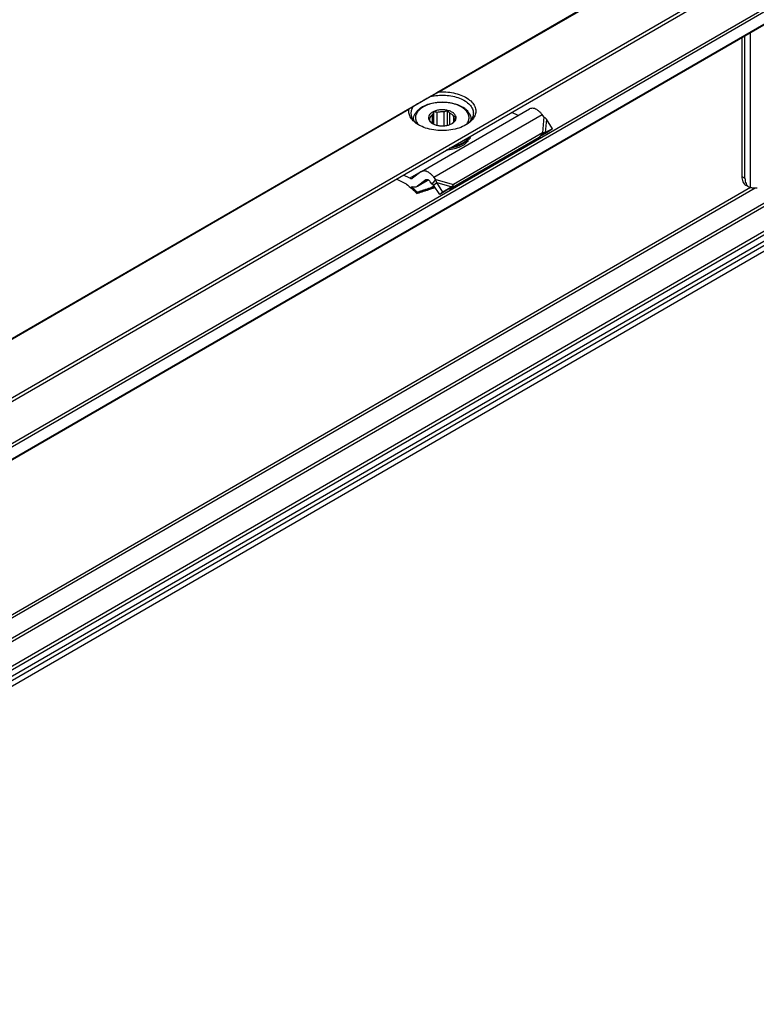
# Model space of a CAD drawing. Header units: millimetres. Extents: x -418 to 1850, y -684 to 1025.
# Tile 48 of 59: x 746 to 823, y 489 to 592. Entities that reach past the tile are written whole.
import ezdxf

# ---------------------------------------------------------------- set-up
doc = ezdxf.new("R2010")
doc.units = ezdxf.units.MM

# ---------------------------------------------------------------- blocks, each defined once
blk = doc.blocks.new('SOPORTE_SV2__53', base_point=(669.09, 483.45))
at = {"color": 7, "linetype": 'Continuous'}
for p, q in [((1549.47, 1024.43), (669.13, 514.91)), ((676.25, 512.46), (1554.56, 1020.8)), ((686.72, 512.44), (1545.86, 1009.68)), ((1546.96, 986.62), (687.82, 489.38)), ((821.47, 590.42), (821.47, 575.9)), ((821.8, 575.71), (821.8, 590.62)), ((787.99, 576.4), (799.3, 582.95)), ((789.29, 581.36), (789.29, 582.68)), ((789.65, 581.24), (789.65, 582.59)), ((790.36, 581.19), (790.36, 582.65)), ((790.72, 581.25), (790.72, 582.79)), ((790.95, 581.31), (790.95, 582.51)), ((798.11, 582.27), (797.45, 582.6)), ((787.18, 581.86), (787.18, 581.79)), ((788.89, 581.72), (788.89, 581.98)), ((789.16, 581.44), (789.16, 582.37)), ((791.38, 581.62), (791.38, 582.18)), ((793.18, 581.86), (793.18, 581.79)), ((800.8, 582.12), (800.6, 582.38)), ((801.68, 580.87), (801.07, 581.89)), ((800.66, 580.45), (791.35, 575.06)), ((801.09, 580.47), (800.43, 580.12)), ((800.66, 580.45), (800.44, 580.16)), ((800.94, 580.48), (800.59, 580.24)), ((801.68, 580.87), (800.94, 580.48)), ((801.68, 580.87), (801.09, 580.47)), ((800.29, 579.97), (790.98, 574.58)), ((792.85, 579.73), (792.85, 579.56)), ((793.04, 579.99), (793.04, 579.83)), ((800.33, 580.01), (800.29, 579.97)), ((800.44, 580.16), (800.33, 580.01)), ((800.59, 580.24), (800.54, 580.21)), ((787.94, 576.37), (787.05, 575.71)), ((786.43, 575.09), (785.38, 575.62)), ((786.8, 575.72), (786.13, 576.05)), ((787.53, 574.84), (788.72, 575.52)), ((788.47, 575.53), (787.58, 574.87)), ((789.12, 575.09), (788.92, 575.35)), ((789.12, 575.09), (789.27, 575.28)), ((789.27, 575.28), (789.49, 575.57)), ((789.49, 575.57), (789.29, 575.83)), ((787.57, 574.25), (787.52, 574.12)), ((788.77, 574.53), (789.43, 574.74)), ((788.79, 574.58), (788.83, 574.65)), ((789.38, 574.83), (788.83, 574.65)), ((789.26, 575), (789.4, 575.1)), ((789.91, 574), (789.26, 575)), ((789.4, 575.1), (789.6, 575.25)), ((790.24, 574.25), (789.6, 575.25)), ((790.83, 574.57), (789.91, 574)), ((790.24, 574.25), (789.91, 574)), ((791.16, 574.82), (790.24, 574.25)), ((791.16, 574.82), (790.83, 574.57)), ((791.13, 574.77), (790.98, 574.58)), ((791.35, 575.06), (791.13, 574.77)), ((821.88, 574.99), (822.21, 574.8))]:
    blk.add_line(p, q, dxfattribs=at)
at = {"color": 3, "linetype": 'Continuous'}
for p, q in [((676.05, 512.73), (1554.56, 1021.19)), ((686.62, 514.08), (1545.76, 1011.32)), ((686.76, 513.83), (1545.9, 1011.08)), ((686.76, 512.53), (1545.9, 1009.77)), ((1545.76, 990.94), (686.62, 493.69)), ((1545.9, 990.69), (686.76, 493.45)), ((1545.9, 988.09), (686.76, 490.85)), ((1546.1, 987.83), (686.97, 490.58)), ((1547.21, 987.81), (688.07, 490.57)), ((1547.4, 987.49), (688.27, 490.24)), ((1546.99, 986.65), (687.85, 489.41)), ((928.21, 664.86), (789.6, 584.63)), ((928.11, 664.73), (789.89, 584.74)), ((822.37, 574.73), (822.37, 590.95)), ((786.79, 583), (718.89, 543.71)), ((786.69, 582.88), (719.18, 543.81)), ((789.29, 575.83), (800.6, 582.38)), ((800.8, 582.12), (800.66, 580.45)), ((801.07, 581.89), (800.94, 580.48)), ((787.94, 576.37), (786.8, 575.72)), ((787.58, 574.87), (788.71, 575.53)), ((788.5, 575.55), (788.47, 575.53)), ((789.49, 575.57), (791.35, 575.06)), ((821.47, 575.9), (821.8, 575.71)), ((822.87, 574.68), (709.89, 509.29)), ((822.39, 574.73), (710.2, 509.79)), ((788.77, 574.53), (788.79, 574.58)), ((788.83, 574.65), (789.31, 574.93)), ((789.6, 575.25), (791.16, 574.82))]:
    blk.add_line(p, q, dxfattribs=at)
at = {"color": 7, "linetype": 'Continuous'}
for points, knots in [([(788.94, 584.25), (788.99, 584.28), (789.1, 584.35), (789.27, 584.44), (789.43, 584.54), (789.54, 584.6), (789.6, 584.63)], [0, 0, 0, 0, 0.1860075, 0.3759003, 0.5655087, 0.7596897, 0.7596897, 0.7596897, 0.7596897]), ([(789.6, 584.63), (789.62, 584.65), (789.67, 584.67), (789.73, 584.7), (789.78, 584.71), (789.82, 584.73), (789.86, 584.73), (789.88, 584.74), (789.89, 584.74)], [0, 0, 0, 0, 0.0809514, 0.1575667, 0.195339, 0.23688, 0.2819624, 0.3164527, 0.3164527, 0.3164527, 0.3164527]), ([(789.89, 584.74), (790.18, 584.74), (790.74, 584.74), (791.55, 584.6), (792.28, 584.36), (792.9, 584.02), (793.36, 583.6), (793.65, 583.12), (793.71, 582.59), (793.54, 582.08), (793.17, 581.62), (792.83, 581.4), (792.64, 581.28)], [0, 0, 0, 0, 0.851746, 1.681253, 2.457908, 3.158367, 3.772142, 4.308845, 4.804165, 5.312671, 5.882466, 6.536808, 6.536808, 6.536808, 6.536808]), ([(788.94, 584.25), (788.81, 584.18), (788.57, 584.04), (788.21, 583.83), (787.89, 583.65), (787.61, 583.49), (787.38, 583.35), (787.24, 583.27), (787.17, 583.23)], [0, 0, 0, 0, 0.443049, 0.853791, 1.225123, 1.550622, 1.824662, 2.042502, 2.042502, 2.042502, 2.042502]), ([(787.18, 581.86), (787.18, 581.96), (787.2, 582.15), (787.29, 582.38), (787.4, 582.57), (787.51, 582.7), (787.64, 582.85), (787.81, 582.99), (788.01, 583.13), (788.26, 583.27), (788.52, 583.39), (788.93, 583.53), (789.48, 583.65), (790.18, 583.7), (790.87, 583.65), (791.43, 583.53), (791.84, 583.38), (792.11, 583.26), (792.35, 583.13), (792.54, 582.99), (792.71, 582.85), (792.84, 582.71), (792.95, 582.57), (793.04, 582.43), (793.1, 582.29), (793.15, 582.14), (793.17, 582), (793.18, 581.9), (793.18, 581.86)], [0, 0, 0, 0, 0.282998, 0.579562, 0.745584, 0.918957, 1.103101, 1.328075, 1.596023, 1.832886, 2.170801, 2.459242, 3.139696, 3.84471, 4.549725, 5.230178, 5.54982, 5.856544, 6.114776, 6.361361, 6.570669, 6.77048, 6.943853, 7.109875, 7.250159, 7.408301, 7.559917, 7.690472, 7.690472, 7.690472, 7.690472]), ([(788.94, 584.25), (789.19, 584.3), (789.71, 584.4), (790.5, 584.4), (791.27, 584.31), (791.97, 584.1), (792.58, 583.81), (793.04, 583.44), (793.36, 583), (793.41, 582.67), (793.43, 582.51)], [0, 0, 0, 0, 0.77607, 1.570758, 2.352628, 3.091832, 3.764236, 4.356401, 4.872083, 5.338886, 5.338886, 5.338886, 5.338886]), ([(787.71, 581.28), (787.55, 581.39), (787.23, 581.59), (786.89, 581.99), (786.68, 582.43), (786.68, 582.73), (786.69, 582.88)], [0, 0, 0, 0, 0.587707, 1.107302, 1.572141, 2.012291, 2.012291, 2.012291, 2.012291]), ([(786.69, 582.88), (786.69, 582.89), (786.69, 582.9), (786.7, 582.92), (786.71, 582.94), (786.73, 582.96), (786.75, 582.98), (786.77, 583), (786.79, 583)], [0, 0, 0, 0, 0.0197851, 0.0430834, 0.0626047, 0.0828728, 0.1213185, 0.1621435, 0.1621435, 0.1621435, 0.1621435]), ([(786.79, 583), (786.82, 583.02), (786.88, 583.06), (786.97, 583.11), (787.07, 583.17), (787.14, 583.21), (787.17, 583.23)], [0, 0, 0, 0, 0.1040516, 0.21148, 0.3272494, 0.4474869, 0.4474869, 0.4474869, 0.4474869]), ([(786.93, 582.51), (786.94, 582.64), (786.96, 582.9), (787.1, 583.12), (787.17, 583.23)], [0, 0, 0, 0, 0.3702304, 0.7662165, 0.7662165, 0.7662165, 0.7662165]), ([(787.8, 581.23), (787.67, 581.32), (787.43, 581.48), (787.15, 581.8), (786.96, 582.15), (786.94, 582.39), (786.93, 582.51)], [0, 0, 0, 0, 0.465803, 0.884422, 1.263498, 1.619508, 1.619508, 1.619508, 1.619508]), ([(789.3, 582.69), (789.2, 582.64), (789.01, 582.55), (788.81, 582.33), (788.71, 582.08), (788.75, 581.83), (788.91, 581.59), (789.07, 581.49), (789.16, 581.43)], [0, 0, 0, 0, 0.334734, 0.62083, 0.868796, 1.108344, 1.374491, 1.686893, 1.686893, 1.686893, 1.686893]), ([(789.29, 582.68), (789.28, 582.65), (789.26, 582.6), (789.23, 582.52), (789.19, 582.44), (789.17, 582.39), (789.16, 582.37)], [0, 0, 0, 0, 0.0905927, 0.1752399, 0.2614471, 0.3414499, 0.3414499, 0.3414499, 0.3414499]), ([(789.65, 582.59), (789.62, 582.6), (789.56, 582.61), (789.47, 582.63), (789.38, 582.65), (789.32, 582.67), (789.29, 582.68)], [0, 0, 0, 0, 0.0922459, 0.1876177, 0.2781365, 0.3723515, 0.3723515, 0.3723515, 0.3723515]), ([(791.2, 581.43), (791.29, 581.49), (791.46, 581.6), (791.62, 581.85), (791.64, 582.13), (791.51, 582.39), (791.26, 582.6), (790.93, 582.76), (790.53, 582.85), (790.11, 582.87), (789.69, 582.83), (789.42, 582.74), (789.3, 582.69)], [0, 0, 0, 0, 0.32878, 0.606594, 0.858697, 1.127056, 1.442628, 1.812169, 2.224394, 2.657925, 3.087201, 3.487461, 3.487461, 3.487461, 3.487461]), ([(790.36, 582.65), (790.24, 582.65), (790, 582.66), (789.77, 582.61), (789.65, 582.59)], [0, 0, 0, 0, 0.3605537, 0.7121617, 0.7121617, 0.7121617, 0.7121617]), ([(790.72, 582.79), (790.69, 582.78), (790.64, 582.75), (790.54, 582.71), (790.45, 582.68), (790.39, 582.66), (790.36, 582.65)], [0, 0, 0, 0, 0.0994236, 0.1945246, 0.2941229, 0.3898454, 0.3898454, 0.3898454, 0.3898454]), ([(790.95, 582.51), (790.93, 582.53), (790.89, 582.57), (790.83, 582.64), (790.78, 582.72), (790.74, 582.77), (790.72, 582.79)], [0, 0, 0, 0, 0.0858545, 0.1773933, 0.2665262, 0.3612844, 0.3612844, 0.3612844, 0.3612844]), ([(791.38, 582.18), (791.33, 582.25), (791.21, 582.39), (791.04, 582.47), (790.95, 582.51)], [0, 0, 0, 0, 0.2547805, 0.5512749, 0.5512749, 0.5512749, 0.5512749]), ([(793.43, 582.51), (793.42, 582.39), (793.39, 582.15), (793.21, 581.8), (792.93, 581.48), (792.68, 581.32), (792.55, 581.23)], [0, 0, 0, 0, 0.35601, 0.735085, 1.153705, 1.619508, 1.619508, 1.619508, 1.619508]), ([(800.6, 582.38), (800.53, 582.46), (800.4, 582.62), (800.17, 582.81), (799.94, 582.95), (799.71, 583.02), (799.49, 583.03), (799.36, 582.98), (799.3, 582.95)], [0, 0, 0, 0, 0.318961, 0.616971, 0.88702, 1.126112, 1.337253, 1.531194, 1.531194, 1.531194, 1.531194]), ([(788.89, 581.98), (788.87, 581.98), (788.85, 581.96), (788.82, 581.94), (788.78, 581.92), (788.76, 581.91), (788.75, 581.91)], [0, 0, 0, 0, 0.0434657, 0.085285, 0.122596, 0.1594624, 0.1594624, 0.1594624, 0.1594624]), ([(788.75, 581.91), (788.77, 581.88), (788.8, 581.83), (788.86, 581.76), (788.91, 581.69), (788.95, 581.64), (788.97, 581.62)], [0, 0, 0, 0, 0.0948298, 0.1840258, 0.2754931, 0.3612844, 0.3612844, 0.3612844, 0.3612844]), ([(789.16, 582.37), (789.09, 582.31), (788.96, 582.21), (788.91, 582.05), (788.89, 581.98)], [0, 0, 0, 0, 0.2557517, 0.4766224, 0.4766224, 0.4766224, 0.4766224]), ([(788.97, 581.62), (789, 581.58), (789.07, 581.49), (789.16, 581.43), (789.21, 581.4)], [0, 0, 0, 0, 0.1569125, 0.3303762, 0.3303762, 0.3303762, 0.3303762]), ([(791.16, 581.41), (791.16, 581.41), (791.16, 581.41), (791.17, 581.41), (791.18, 581.42), (791.19, 581.43), (791.2, 581.44)], [0, 0, 0, 0, 0.00580891, 0.01164761, 0.03216571, 0.05312302, 0.05312302, 0.05312302, 0.05312302]), ([(791.2, 581.44), (791.27, 581.49), (791.39, 581.6), (791.45, 581.75), (791.47, 581.82)], [0, 0, 0, 0, 0.2557517, 0.4766224, 0.4766224, 0.4766224, 0.4766224]), ([(791.61, 582.13), (791.59, 582.13), (791.55, 582.14), (791.5, 582.15), (791.44, 582.16), (791.4, 582.17), (791.38, 582.18)], [0, 0, 0, 0, 0.0559834, 0.1109123, 0.1702947, 0.22961, 0.22961, 0.22961, 0.22961]), ([(791.47, 581.82), (791.48, 581.84), (791.51, 581.89), (791.54, 581.97), (791.57, 582.05), (791.6, 582.1), (791.61, 582.13)], [0, 0, 0, 0, 0.0799756, 0.1661514, 0.2508258, 0.3414499, 0.3414499, 0.3414499, 0.3414499]), ([(801.07, 581.89), (801.05, 581.91), (801.01, 581.95), (800.94, 582.01), (800.87, 582.07), (800.83, 582.1), (800.8, 582.12)], [0, 0, 0, 0, 0.0826262, 0.1740072, 0.2614357, 0.3493828, 0.3493828, 0.3493828, 0.3493828]), ([(792.64, 581.28), (792.41, 581.16), (791.91, 580.92), (791.07, 580.74), (790.18, 580.67), (789.29, 580.74), (788.45, 580.92), (787.95, 581.16), (787.71, 581.28)], [0, 0, 0, 0, 0.790454, 1.654841, 2.55911, 3.463379, 4.327766, 5.11822, 5.11822, 5.11822, 5.11822]), ([(789.16, 581.43), (789.25, 581.38), (789.46, 581.28), (789.81, 581.2), (790.18, 581.18), (790.55, 581.2), (790.89, 581.28), (791.1, 581.38), (791.2, 581.43)], [0, 0, 0, 0, 0.327474, 0.685577, 1.060203, 1.434829, 1.792932, 2.120405, 2.120405, 2.120405, 2.120405]), ([(800.94, 580.48), (800.92, 580.48), (800.88, 580.48), (800.81, 580.47), (800.73, 580.46), (800.69, 580.46), (800.66, 580.45)], [0, 0, 0, 0, 0.0678304, 0.1377522, 0.207614, 0.2863987, 0.2863987, 0.2863987, 0.2863987]), ([(792.85, 579.56), (792.72, 579.44), (792.45, 579.18), (791.9, 578.92), (791.28, 578.71), (790.82, 578.66), (790.59, 578.63)], [0, 0, 0, 0, 0.529903, 1.131598, 1.794648, 2.498901, 2.498901, 2.498901, 2.498901]), ([(792.85, 579.73), (792.74, 579.62), (792.51, 579.39), (792.05, 579.15), (791.52, 578.95), (791.14, 578.87), (790.94, 578.84)], [0, 0, 0, 0, 0.460257, 0.975969, 1.541656, 2.14541, 2.14541, 2.14541, 2.14541]), ([(791.25, 579.02), (791.44, 579.06), (791.79, 579.16), (792.27, 579.38), (792.67, 579.64), (792.86, 579.87), (792.95, 579.98)], [0, 0, 0, 0, 0.568402, 1.094967, 1.571299, 1.995831, 1.995831, 1.995831, 1.995831]), ([(792.85, 579.73), (792.84, 579.73), (792.81, 579.74), (792.78, 579.76), (792.77, 579.76)], [0, 0, 0, 0, 0.04677307, 0.0897244, 0.0897244, 0.0897244, 0.0897244]), ([(792.82, 579.82), (792.84, 579.82), (792.87, 579.83), (792.93, 579.84), (792.98, 579.84), (793.02, 579.83), (793.04, 579.83)], [0, 0, 0, 0, 0.0527366, 0.1081535, 0.1644527, 0.2197436, 0.2197436, 0.2197436, 0.2197436]), ([(792.95, 579.98), (792.96, 579.99), (792.97, 580), (792.97, 580.01), (792.98, 580.02)], [0, 0, 0, 0, 0.02093833, 0.04175733, 0.04175733, 0.04175733, 0.04175733]), ([(792.97, 580), (792.98, 580), (793.01, 580), (793.03, 580), (793.04, 579.99)], [0, 0, 0, 0, 0.03537578, 0.07007579, 0.07007579, 0.07007579, 0.07007579]), ([(793.15, 580.11), (793.14, 580.07), (793.11, 579.97), (793.06, 579.88), (793.04, 579.83)], [0, 0, 0, 0, 0.1494895, 0.3038782, 0.3038782, 0.3038782, 0.3038782]), ([(793.08, 580.07), (793.07, 580.06), (793.06, 580.03), (793.05, 580.01), (793.04, 579.99)], [0, 0, 0, 0, 0.0438163, 0.08811003, 0.08811003, 0.08811003, 0.08811003]), ([(800.54, 580.21), (800.52, 580.19), (800.48, 580.17), (800.42, 580.12), (800.37, 580.07), (800.34, 580.03), (800.33, 580.01)], [0, 0, 0, 0, 0.0725893, 0.1438649, 0.2205085, 0.285089, 0.285089, 0.285089, 0.285089]), ([(787.99, 576.4), (787.98, 576.4), (787.96, 576.39), (787.95, 576.38), (787.94, 576.37)], [0, 0, 0, 0, 0.02788887, 0.05583578, 0.05583578, 0.05583578, 0.05583578]), ([(789.29, 575.83), (789.22, 575.92), (789.09, 576.07), (788.86, 576.26), (788.62, 576.4), (788.39, 576.47), (788.17, 576.48), (788.05, 576.43), (787.99, 576.4)], [0, 0, 0, 0, 0.318961, 0.616971, 0.88702, 1.126112, 1.337253, 1.531194, 1.531194, 1.531194, 1.531194]), ([(786.8, 575.72), (786.85, 575.7), (786.92, 575.67), (787, 575.69), (787.03, 575.7)], [0, 0, 0, 0, 0.1279345, 0.2345827, 0.2345827, 0.2345827, 0.2345827]), ([(787.03, 575.7), (787.03, 575.71), (787.04, 575.71), (787.04, 575.71), (787.05, 575.71)], [0, 0, 0, 0, 0.00929629, 0.01861192, 0.01861192, 0.01861192, 0.01861192]), ([(788.49, 575.54), (788.49, 575.54), (788.48, 575.53), (788.47, 575.53), (788.47, 575.53)], [0, 0, 0, 0, 0.00929629, 0.01861192, 0.01861192, 0.01861192, 0.01861192]), ([(788.92, 575.35), (788.89, 575.39), (788.82, 575.46), (788.71, 575.54), (788.59, 575.57), (788.52, 575.55), (788.49, 575.54)], [0, 0, 0, 0, 0.1568648, 0.2952629, 0.4107357, 0.5088861, 0.5088861, 0.5088861, 0.5088861]), ([(789.6, 575.25), (789.59, 575.28), (789.58, 575.34), (789.55, 575.42), (789.52, 575.5), (789.5, 575.55), (789.49, 575.57)], [0, 0, 0, 0, 0.0870644, 0.1713182, 0.2552988, 0.3377326, 0.3377326, 0.3377326, 0.3377326]), ([(821.47, 575.9), (821.47, 575.8), (821.48, 575.61), (821.56, 575.35), (821.69, 575.13), (821.82, 575.04), (821.88, 574.99)], [0, 0, 0, 0, 0.303003, 0.574054, 0.817855, 1.04556, 1.04556, 1.04556, 1.04556]), ([(821.8, 575.71), (821.81, 575.61), (821.81, 575.42), (821.9, 575.15), (822.02, 574.94), (822.15, 574.84), (822.21, 574.8)], [0, 0, 0, 0, 0.303003, 0.574054, 0.817855, 1.04556, 1.04556, 1.04556, 1.04556]), ([(786.43, 575.09), (786.62, 574.94), (787, 574.63), (787.35, 574.3), (787.52, 574.12)], [0, 0, 0, 0, 0.715526, 1.456391, 1.456391, 1.456391, 1.456391]), ([(787.53, 574.84), (787.49, 574.82), (787.41, 574.78), (787.26, 574.76), (787.1, 574.78), (787, 574.81), (786.95, 574.83)], [0, 0, 0, 0, 0.1366038, 0.2796085, 0.4340577, 0.602995, 0.602995, 0.602995, 0.602995]), ([(787.57, 574.25), (787.47, 574.35), (787.27, 574.55), (787.05, 574.74), (786.95, 574.83)], [0, 0, 0, 0, 0.4316811, 0.8556339, 0.8556339, 0.8556339, 0.8556339]), ([(787.52, 574.12), (787.63, 574.16), (787.84, 574.23), (788.15, 574.33), (788.46, 574.43), (788.67, 574.5), (788.77, 574.53)], [0, 0, 0, 0, 0.328985, 0.657431, 0.985805, 1.313673, 1.313673, 1.313673, 1.313673]), ([(787.58, 574.87), (787.57, 574.86), (787.56, 574.85), (787.54, 574.84), (787.53, 574.84)], [0, 0, 0, 0, 0.02794691, 0.05583578, 0.05583578, 0.05583578, 0.05583578]), ([(788.83, 574.65), (788.72, 574.62), (788.51, 574.55), (788.2, 574.45), (787.89, 574.35), (787.68, 574.28), (787.57, 574.25)], [0, 0, 0, 0, 0.328608, 0.657763, 0.986976, 1.316736, 1.316736, 1.316736, 1.316736]), ([(789.26, 575), (789.25, 575.01), (789.23, 575.02), (789.19, 575.05), (789.16, 575.07), (789.14, 575.08), (789.12, 575.09)], [0, 0, 0, 0, 0.0408745, 0.0819997, 0.1230501, 0.1643534, 0.1643534, 0.1643534, 0.1643534]), ([(790.98, 574.58), (790.97, 574.57), (790.94, 574.57), (790.9, 574.57), (790.87, 574.57), (790.84, 574.57), (790.83, 574.57)], [0, 0, 0, 0, 0.0375867, 0.075416, 0.1136324, 0.152093, 0.152093, 0.152093, 0.152093]), ([(791.34, 575.06), (791.33, 575.04), (791.3, 575), (791.26, 574.94), (791.21, 574.88), (791.18, 574.84), (791.16, 574.82)], [0, 0, 0, 0, 0.0704554, 0.14376, 0.219499, 0.2977257, 0.2977257, 0.2977257, 0.2977257]), ([(791.35, 575.06), (791.35, 575.06), (791.35, 575.06), (791.34, 575.06), (791.34, 575.06)], [0, 0, 0, 0, 0.001708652, 0.003419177, 0.003419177, 0.003419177, 0.003419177]), ([(822.21, 574.8), (822.24, 574.78), (822.29, 574.76), (822.34, 574.74), (822.37, 574.73)], [0, 0, 0, 0, 0.0829795, 0.1668091, 0.1668091, 0.1668091, 0.1668091]), ([(823.09, 574.67), (823.02, 574.67), (822.89, 574.67), (822.69, 574.68), (822.52, 574.7), (822.42, 574.72), (822.37, 574.73)], [0, 0, 0, 0, 0.2129667, 0.410976, 0.5807459, 0.7310186, 0.7310186, 0.7310186, 0.7310186])]:
    blk.add_open_spline(points, degree=3, knots=knots, dxfattribs=at)
at = {"color": 3, "linetype": 'Continuous'}
for points, knots in [([(792.77, 581.41), (792.84, 581.54), (792.98, 581.78), (792.99, 582.21), (792.81, 582.62), (792.48, 582.98), (792.01, 583.27), (791.44, 583.49), (790.79, 583.62), (790.11, 583.66), (789.43, 583.6), (788.8, 583.45), (788.24, 583.22), (787.8, 582.91), (787.49, 582.54), (787.35, 582.13), (787.4, 581.69), (787.56, 581.46), (787.64, 581.34)], [0, 0, 0, 0, 0.427003, 0.82791, 1.249244, 1.727441, 2.276852, 2.892832, 3.558202, 4.248464, 4.935875, 5.593054, 6.196627, 6.731482, 7.196285, 7.60991, 8.012446, 8.449561, 8.449561, 8.449561, 8.449561]), ([(787.18, 581.86), (787.18, 581.85), (787.18, 581.82), (787.18, 581.8), (787.18, 581.79)], [0, 0, 0, 0, 0.03749035, 0.07501535, 0.07501535, 0.07501535, 0.07501535]), ([(793.17, 581.79), (793.18, 581.8), (793.18, 581.82), (793.18, 581.85), (793.18, 581.86)], [0, 0, 0, 0, 0.037525, 0.07501535, 0.07501535, 0.07501535, 0.07501535]), ([(792.71, 581.34), (792.72, 581.35), (792.74, 581.37), (792.76, 581.4), (792.77, 581.41)], [0, 0, 0, 0, 0.04704047, 0.09343291, 0.09343291, 0.09343291, 0.09343291])]:
    blk.add_open_spline(points, degree=3, knots=knots, dxfattribs=at)
blk = doc.blocks.new('Iso1', base_point=(735.25, 534.31))
blk.add_blockref('SOPORTE_SV2__53', (669.09, 483.45))

msp = doc.modelspace()

# ---------------------------------------------------------------- block references
msp.add_blockref('Iso1', (735.25, 534.31))

doc.saveas('drawing.dxf')
